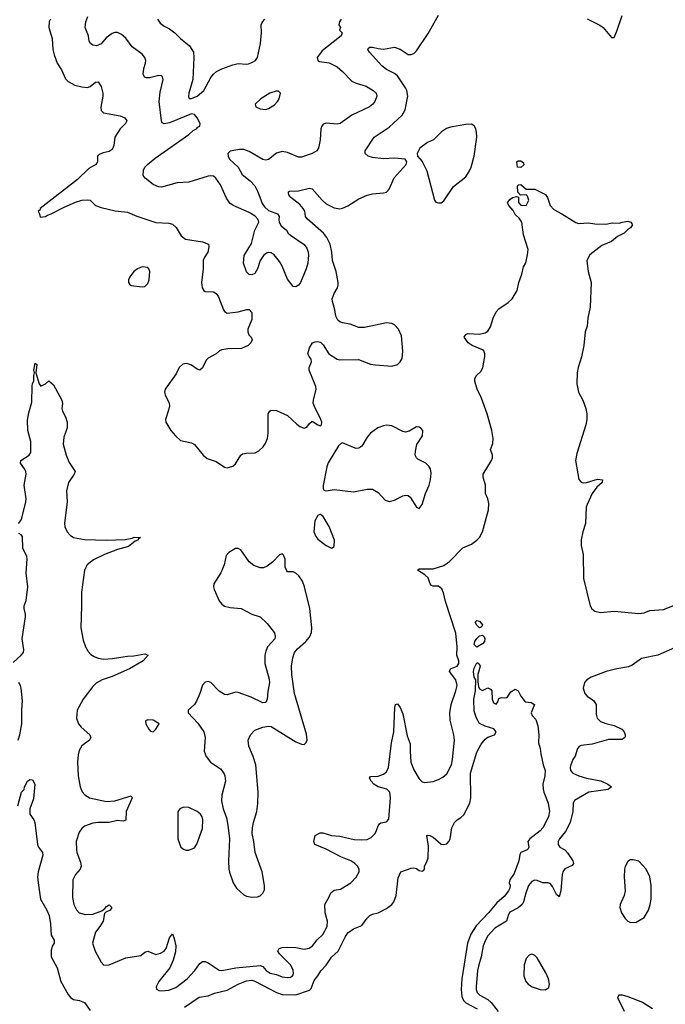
# Model space of a CAD drawing. Header units: inches. Extents: x 2001573 to 2220545, y 644482 to 846830.
# Tile 62 of 256: x 2033977 to 2038683, y 700523 to 707707. Entities that reach past the tile are written whole.
import ezdxf

# ---------------------------------------------------------------- set-up
doc = ezdxf.new("R2010")
doc.units = ezdxf.units.IN
doc.header["$MEASUREMENT"] = 0
doc.layers.add('C0730', color=7, linetype='Continuous')

msp = doc.modelspace()

# ---------------------------------------------------------------- linework, layer by layer
at = {"layer": 'C0730', "color": 5}
for points, elevation in [([(2034201.7, 707710), (2034191.6, 707690), (2034190.3, 707650), (2034213.1, 707570), (2034218, 707490), (2034227.4, 707450), (2034250.2, 707390.2), (2034280.5, 707340.5), (2034310, 707275.5), (2034330, 707256.4), (2034378.8, 707230), (2034430, 707215.8), (2034470, 707212.2), (2034490, 707220.3), (2034530, 707250.4), (2034550, 707253.4), (2034570, 707218.8), (2034583.6, 707170), (2034583.6, 707150), (2034568, 707068), (2034570, 707044.7), (2034588.4, 707028.4), (2034710, 707004.4), (2034742.8, 706990), (2034757.3, 706970), (2034747.7, 706950), (2034708.3, 706911.7), (2034670.3, 706850), (2034663.2, 706790), (2034650, 706759.6), (2034630, 706744.4), (2034584.4, 706735.6), (2034556.3, 706723.7), (2034544.2, 706710), (2034542.9, 706670), (2034531.2, 706650), (2034479.6, 706620.4), (2034399.3, 706540.7), (2034124.9, 706330), (2034123.5, 706316.5), (2034112, 706310), (2034122, 706290), (2034126.4, 706266.4), (2034164, 706270), (2034179.2, 706280.8), (2034207, 706290), (2034301.1, 706338.9), (2034384.2, 706375.8), (2034430, 706389.5), (2034473.5, 706393.5), (2034490.7, 706390), (2034530, 706350.5), (2034570, 706337.6), (2034673.3, 706313.3), (2034762, 706302), (2034830, 706272.8), (2034970, 706227.6), (2035063.4, 706223.4), (2035090, 706215.5), (2035116.3, 706190), (2035153.4, 706130), (2035184.4, 706104.4), (2035310, 706085.5), (2035353, 706070), (2035355.8, 706050), (2035348.5, 706010), (2035321.3, 705970), (2035313.1, 705950), (2035313.4, 705890), (2035301.3, 705790), (2035306.4, 705750), (2035319.1, 705730), (2035330, 705723.1), (2035390, 705720.3), (2035410.2, 705710.2), (2035425.7, 705685.7), (2035461.7, 705590), (2035470, 705578.4), (2035490, 705565.7), (2035570, 705575.5), (2035633.2, 705593.2), (2035650, 705593.4), (2035668, 705570), (2035670, 705519), (2035639.6, 705450), (2035639.5, 705430), (2035648.1, 705408.1), (2035663.8, 705390), (2035670.5, 705370), (2035663, 705350), (2035643, 705330), (2035592.8, 705307.2), (2035495.1, 705304.9), (2035450, 705298), (2035433, 705290), (2035410, 705269.6), (2035350, 705238.4), (2035337.1, 705222.9), (2035310, 705167.3), (2035290, 705149.6), (2035270, 705158), (2035230, 705187.2), (2035210, 705194.7), (2035190, 705198.3), (2035166.2, 705193.8), (2035140.3, 705170), (2035118.1, 705121.9), (2035037.1, 705010), (2035032.7, 704990), (2035037.1, 704970), (2035066.3, 704910), (2035067.7, 704890), (2035062.2, 704857.8), (2035039.3, 704790), (2035042, 704770), (2035078, 704710), (2035112.7, 704670), (2035150, 704637.1), (2035230, 704619.5), (2035250, 704606.7), (2035315.3, 704530), (2035344.1, 704504.1), (2035410, 704483.2), (2035470, 704441.1), (2035490, 704436), (2035530, 704449), (2035550, 704467), (2035589.8, 704530.2), (2035601.3, 704538.7), (2035630, 704545.3), (2035693, 704547), (2035720, 704560), (2035752.3, 704590), (2035767.4, 704612.6), (2035782.2, 704650), (2035788, 704690), (2035788.3, 704830), (2035799.5, 704850), (2035810, 704857.6), (2035850, 704854.3), (2035930, 704819.5), (2035996, 704756), (2036019.5, 704739.5), (2036050, 704726.4), (2036070, 704734), (2036090, 704761), (2036110, 704777.3), (2036150, 704751.3), (2036170, 704744.7), (2036178, 704750), (2036179, 704770), (2036172.7, 704790), (2036124.9, 704884.9), (2036116.9, 704910), (2036117.7, 704930), (2036138.8, 705010), (2036136.8, 705030), (2036088, 705150), (2036087.6, 705170), (2036104.5, 705210), (2036102, 705230), (2036086.6, 705250), (2036078.4, 705270), (2036088.5, 705311.5), (2036111.5, 705348.5), (2036130, 705357.1), (2036150, 705359.3), (2036170, 705354.4), (2036190, 705335.5), (2036230.3, 705270), (2036290, 705230.2), (2036310, 705224.4), (2036447.2, 705227.2), (2036534.5, 705194.5), (2036570, 705187.9), (2036690, 705179.1), (2036730, 705190.3), (2036751.1, 705210), (2036765.3, 705234.7), (2036770.7, 705289.3), (2036759.5, 705399.5), (2036739.3, 705450), (2036710, 705479.3), (2036690, 705489.8), (2036650, 705495.4), (2036490, 705460.5), (2036450, 705462), (2036385.9, 705485.9), (2036330, 705495.4), (2036310, 705503), (2036295.5, 705515.5), (2036282.6, 705542.6), (2036275.3, 705590), (2036256.1, 705650), (2036255.3, 705670), (2036268.7, 705710), (2036293.5, 705750), (2036299.7, 705770), (2036298.9, 705790), (2036282.9, 705870), (2036257, 705950), (2036253.3, 706010), (2036239.8, 706070), (2036216.5, 706116.5), (2036190.7, 706150), (2036072.8, 706252.8), (2036060.7, 706270), (2036056.5, 706310), (2036044.1, 706330), (2036018, 706358), (2035953.5, 706410), (2035938, 706430), (2035936, 706444), (2035936, 706450), (2035945.2, 706454.8), (2036010, 706459), (2036090, 706476.9), (2036110, 706472.8), (2036180.7, 706390), (2036210, 706363.6), (2036270, 706334.4), (2036310, 706327.5), (2036330, 706331.3), (2036370, 706347.9), (2036450, 706400.2), (2036510, 706426.7), (2036550, 706437.4), (2036630, 706442.4), (2036650, 706448), (2036670, 706470.7), (2036706, 706554), (2036795.3, 706650), (2036798, 706670), (2036786, 706690), (2036710, 706697.6), (2036630, 706692.6), (2036550, 706701), (2036518, 706710), (2036495.1, 706730), (2036494.7, 706750), (2036561.1, 706850), (2036670, 706922.8), (2036764.6, 707010), (2036786.6, 707050), (2036805.8, 707150), (2036799.8, 707190), (2036789.8, 707210), (2036730, 707296.5), (2036710, 707314.9), (2036650, 707344.3), (2036617.5, 707370), (2036527.7, 707470), (2036514.3, 707490), (2036520, 707500), (2036530, 707507), (2036550, 707507.1), (2036590, 707496.3), (2036630, 707492), (2036710, 707505.5), (2036750, 707491.6), (2036810, 707454), (2036830, 707452.4), (2036850, 707460.5), (2036870, 707480.5), (2036954.8, 707605.2), (2037030, 707740.5)], 320), ([(2036320.7, 707710), (2036307.6, 707690), (2036304, 707670), (2036315.3, 707650), (2036309.2, 707629.2), (2036328, 707610), (2036320.9, 707590), (2036181.1, 707478.9), (2036145.4, 707430), (2036149.5, 707410), (2036163, 707403), (2036231.8, 707391.8), (2036290, 707362.4), (2036330, 707329.6), (2036398.6, 707258.6), (2036430, 707243.9), (2036502.7, 707222.7), (2036552.7, 707190), (2036575.1, 707170), (2036579.5, 707150), (2036565.1, 707110), (2036552, 707090), (2036526.6, 707070), (2036397.2, 707010), (2036313.2, 706950), (2036290, 706944.9), (2036210, 706951.8), (2036190, 706943.8), (2036178.7, 706930), (2036172.6, 706910), (2036166.6, 706830), (2036155.6, 706770), (2036142.7, 706750), (2036108.5, 706731.6), (2036030, 706704.9), (2036010, 706704.9), (2035930, 706739), (2035890, 706744.4), (2035850, 706732.8), (2035790, 706687.9), (2035770, 706682), (2035750, 706686), (2035650, 706745.4), (2035610, 706760.2), (2035579.8, 706760.3), (2035510, 706748), (2035494, 706730), (2035496.3, 706710), (2035506.6, 706690), (2035569.7, 706630), (2035598.4, 706578.4), (2035656.8, 706530), (2035690, 706495.3), (2035713, 706450), (2035744.8, 706364.8), (2035760.5, 706340.5), (2035790, 706315.8), (2035855.6, 706290), (2035868, 706270), (2035865.1, 706250), (2035868.6, 706230), (2035883, 706203), (2035922, 706170), (2035934, 706150), (2035950, 706135.6), (2036050, 706066.6), (2036070, 706039.6), (2036079.8, 706010), (2036081.2, 705990), (2036076.2, 705930), (2036065.6, 705890), (2036025.1, 705790), (2036010, 705770.6), (2035990, 705757.3), (2035970, 705760.7), (2035930, 705813.4), (2035890, 705907.3), (2035870, 705942), (2035831.5, 705991.6), (2035810, 706004.9), (2035790, 706007.7), (2035776.6, 706003.4), (2035753.8, 705986.2), (2035729.3, 705950), (2035711.6, 705890), (2035690, 705854), (2035670, 705846), (2035650, 705848.2), (2035630, 705867.3), (2035608.7, 705930), (2035613.2, 705986.8), (2035666.4, 706073.6), (2035690.4, 706170), (2035719.3, 706230), (2035715.5, 706250), (2035692.3, 706272.3), (2035650, 706299.5), (2035534, 706350), (2035509.2, 706369.2), (2035484.5, 706404.5), (2035441.3, 706501.3), (2035406.8, 706550), (2035390, 706564), (2035370, 706568.2), (2035350, 706565.3), (2035210, 706521.7), (2035124.1, 706515.9), (2035010, 706486), (2034987.8, 706487.8), (2034950, 706504.4), (2034890.5, 706550), (2034877.6, 706570), (2034878.6, 706610), (2034889.4, 706630), (2034907.9, 706650), (2034963.9, 706696.1), (2035211, 706870), (2035242.6, 706897.5), (2035266, 706910), (2035276.3, 706923.7), (2035290.4, 706930), (2035292, 706950), (2035271.1, 706991.1), (2035250, 707014), (2035230, 707020.7), (2035070, 706955.3), (2035030, 706947.3), (2035015.1, 706955.1), (2035009.4, 706969.4), (2034992.3, 707110), (2035000.7, 707179.2), (2035023.1, 707270), (2035017.1, 707290), (2035010, 707296.4), (2034990, 707299.6), (2034923.4, 707283.4), (2034902, 707282), (2034886.3, 707286.3), (2034877.6, 707310), (2034882.3, 707350), (2034894.3, 707390), (2034895.6, 707410), (2034888.8, 707430), (2034870, 707454.4), (2034796.4, 707510), (2034751.1, 707571.1), (2034719.2, 707599.2), (2034690, 707614), (2034670, 707613.4), (2034650, 707605.5), (2034606.6, 707573.4), (2034570, 707531.8), (2034536.7, 707516.7), (2034510, 707520.4), (2034492.9, 707532.9), (2034483.7, 707550), (2034477.7, 707590), (2034455.2, 707650), (2034457.7, 707690), (2034472.7, 707730)], 340), ([(2034980.2, 707710), (2035000.6, 707680.6), (2035030, 707658.7), (2035070, 707640.4), (2035108.2, 707610), (2035148.4, 707570), (2035215, 707515), (2035243.1, 707470), (2035246.9, 707430), (2035239.5, 707270), (2035210.3, 707170), (2035207.3, 707147.3), (2035213, 707133), (2035230, 707131.8), (2035270, 707149.6), (2035319.3, 707190), (2035370, 707286), (2035390, 707310.4), (2035412.1, 707327.9), (2035450, 707348.5), (2035530, 707377.6), (2035570, 707386.4), (2035630, 707381.3), (2035643.9, 707383.9), (2035670, 707393.4), (2035696.9, 707410), (2035711.6, 707430), (2035733.4, 707533.4), (2035739.8, 707610), (2035738, 707670), (2035746, 707690), (2035764.2, 707710)], 360), ([(2038114, 707714), (2038207.1, 707667.1), (2038230.4, 707650.4), (2038290, 707578), (2038310, 707578), (2038330, 707622), (2038370, 707738)], 320), ([(2033968.9, 704030), (2033990, 704059.5), (2034022.5, 704190), (2034024.5, 704210), (2034008.6, 704311.4), (2034025.1, 704390), (2034021.6, 704410), (2034011, 704431), (2033983.7, 704470), (2033986, 704490), (2034046, 704530), (2034056.9, 704550), (2034057.3, 704630), (2034036.8, 704710), (2034034.7, 704785.3), (2034042.6, 704837.4), (2034064.8, 704915.3), (2034068.1, 705031.9), (2034070, 705051.3), (2034079.3, 705070), (2034079, 705110), (2034084, 705130), (2034079, 705150), (2034090, 705201), (2034101, 705190), (2034093.4, 705130), (2034118, 705050), (2034130, 705032), (2034166, 705050), (2034190, 705072), (2034223.6, 705043.6), (2034284, 704930), (2034287.7, 704907.7), (2034283.8, 704870), (2034288, 704850), (2034310.3, 704810.4), (2034323, 704770), (2034321.7, 704730), (2034298.8, 704661.2), (2034294.4, 704610), (2034316, 704530), (2034336.2, 704476.2), (2034380.8, 704410), (2034373, 704390), (2034333.2, 704330), (2034317.1, 704270), (2034322.1, 704190), (2034303.2, 704030), (2034307, 704007), (2034322.6, 703970), (2034345, 703945), (2034369.6, 703929.6), (2034450, 703915), (2034609.9, 703910.1), (2034746.7, 703913.3), (2034796.9, 703923.1), (2034810.3, 703930.3), (2034858, 703930), (2034842, 703918), (2034838.8, 703910), (2034818.9, 703901.1), (2034770, 703862), (2034690, 703840.3), (2034594.9, 703805.1), (2034514.8, 703765.2), (2034468.9, 703730), (2034449.1, 703690), (2034426.7, 703530), (2034427.9, 703430), (2034421.7, 703270), (2034438.7, 703178.7), (2034457.5, 703130), (2034476.8, 703096.8), (2034495.7, 703075.7), (2034520.1, 703060.1), (2034550, 703048), (2034590, 703042.3), (2034650, 703045.1), (2034763.6, 703063.6), (2034810, 703064.7), (2034890, 703080.4), (2034914, 703070), (2034876.4, 703030), (2034778.3, 702970), (2034650, 702914.2), (2034578.7, 702890), (2034534.9, 702865.1), (2034510, 702842.6), (2034438.8, 702750), (2034396.3, 702670), (2034391.8, 702611.8), (2034405.2, 702570), (2034424.1, 702544.1), (2034487.2, 702490), (2034494.6, 702470), (2034486.7, 702450), (2034429, 702410), (2034410, 702375.1), (2034403.7, 702343.7), (2034399.3, 702290), (2034402.8, 702190), (2034418, 702110), (2034433.2, 702073.2), (2034451.2, 702051.2), (2034484.9, 702030), (2034610, 702003.5), (2034670, 702008.4), (2034790, 702044), (2034797.6, 702030), (2034752.8, 701930), (2034750, 701866.6), (2034730, 701858.5), (2034690, 701863.1), (2034630, 701849.8), (2034549.9, 701849.9), (2034510, 701843.6), (2034450, 701821.5), (2034430, 701806.2), (2034410, 701778.7), (2034389.4, 701710.6), (2034391, 701650), (2034392.8, 701630), (2034419.8, 701559.8), (2034424.2, 701530), (2034417.7, 701510), (2034384.7, 701470), (2034364, 701430), (2034362, 701302), (2034372.2, 701250), (2034391.5, 701211.6), (2034410, 701190.5), (2034457.1, 701177.1), (2034510, 701181.7), (2034575.4, 701204.6), (2034598, 701222), (2034610, 701237.6), (2034630, 701247.7), (2034647.7, 701230), (2034636.3, 701210), (2034603.9, 701196.1), (2034595.6, 701184.4), (2034585.5, 701130), (2034561.2, 701090), (2034529.1, 701050), (2034507, 700970), (2034526, 700910), (2034570.3, 700830.3), (2034590, 700808.5), (2034630, 700810.4), (2034750, 700862), (2034860.6, 700879.4), (2034890, 700902.8), (2034910, 700911.7), (2034970, 700885.3), (2035004.1, 700895.9), (2035030, 700911.8), (2035045.7, 700930), (2035070, 701008), (2035090, 701037.3), (2035103.8, 701003.8), (2035115, 700950), (2035113.1, 700906.9), (2035094.8, 700845.2), (2035070.1, 700789.9), (2034992.2, 700690), (2034970.5, 700650), (2034973.4, 700633.4), (2034990, 700623), (2035010, 700620.4), (2035065.1, 700625.1), (2035115.1, 700644.9), (2035197.8, 700710), (2035254.2, 700770), (2035290, 700821.3), (2035310, 700835), (2035330, 700834.2), (2035350, 700825.4), (2035430, 700772.1), (2035450, 700770.2), (2035552.1, 700787.9), (2035730, 700805.4), (2035750, 700798.3), (2035772.6, 700770), (2035802.4, 700750), (2035850, 700739.3), (2035890, 700722.9), (2035930, 700718.4), (2035950, 700721.8), (2035965.6, 700730), (2035970, 700737.3), (2035973.6, 700750), (2035970, 700775.6), (2035950, 700810.8), (2035870.9, 700890), (2035859.7, 700910), (2035867.3, 700930), (2035890, 700937.7), (2035930, 700939.5), (2035990, 700937.9), (2036050, 700925.6), (2036086.5, 700933.5), (2036111.2, 700948.8), (2036146.6, 700993.4), (2036187.6, 701032.4), (2036218.9, 701090), (2036221.1, 701130), (2036204.2, 701190), (2036201.7, 701250), (2036233.8, 701306.2), (2036244.8, 701335.2), (2036270, 701356.3), (2036316.2, 701363.8), (2036389.9, 701410.1), (2036429.4, 701450.6), (2036451.2, 701490), (2036450.6, 701510), (2036439.8, 701530), (2036419.8, 701550), (2036390, 701569.9), (2036319.1, 701599.1), (2036210, 701655.1), (2036129.2, 701690), (2036120.9, 701710), (2036130, 701754), (2036166.2, 701773.8), (2036186.7, 701773.3), (2036250, 701754.1), (2036310, 701749.5), (2036414.2, 701725.8), (2036470, 701721.8), (2036510, 701726), (2036539, 701741), (2036567.3, 701770), (2036578.7, 701790), (2036590, 701826), (2036600.1, 701839.9), (2036610, 701847.7), (2036650, 701854), (2036667.2, 701872.8), (2036679.3, 702030), (2036675.1, 702070), (2036653.2, 702093.2), (2036590, 702110.8), (2036557.7, 702130), (2036538.3, 702150), (2036526.5, 702173.5), (2036534.8, 702185.2), (2036590, 702188.1), (2036630, 702201.6), (2036650, 702219.6), (2036666.5, 702250), (2036688.1, 702430), (2036704.3, 702510), (2036711.1, 702688.9), (2036717.2, 702710), (2036730, 702716.4), (2036750, 702688.5), (2036770, 702642), (2036802.4, 702482.4), (2036824.3, 702424.3), (2036822.6, 702370), (2036829.4, 702290), (2036850, 702233.7), (2036890, 702167), (2036910, 702147), (2036930, 702140.3), (2036990, 702148.9), (2037030, 702162.6), (2037061, 702179), (2037090, 702204.9), (2037123.8, 702270), (2037132.5, 702310), (2037147.1, 702450), (2037142.5, 702490), (2037116, 702596), (2037112, 702650), (2037123, 702710), (2037156.5, 702810), (2037164.9, 702850), (2037156.1, 702890), (2037110.8, 702950), (2037116.3, 702970), (2037166, 702990), (2037179.4, 703010), (2037178.2, 703030), (2037162.4, 703070), (2037166.1, 703130), (2037156.3, 703230), (2037081.3, 703461.3), (2037065.2, 703525.2), (2037053.2, 703553.2), (2037030, 703573), (2036990, 703574.8), (2036979.8, 703579.8), (2036970, 703589.6), (2036953.5, 703633.5), (2036930, 703656.5), (2036876.2, 703690), (2036890, 703701.3), (2036990, 703699.8), (2037070, 703723.9), (2037110, 703753.5), (2037207.7, 703852.3), (2037270, 703880.7), (2037310, 703908.7), (2037328.3, 703930), (2037350.9, 703970), (2037395.5, 704130), (2037397.1, 704177.1), (2037389.9, 704209.9), (2037372, 704250), (2037373.8, 704310), (2037355.1, 704370), (2037356.1, 704390), (2037417.3, 704490), (2037423.5, 704510), (2037422.6, 704530), (2037408.2, 704570), (2037425.7, 704614.3), (2037428.9, 704651.1), (2037418.6, 704710), (2037383.7, 704830), (2037344.5, 704944.5), (2037311.1, 705010), (2037295.1, 705070), (2037296, 705090), (2037306.6, 705110), (2037339.3, 705140.7), (2037352.1, 705167.9), (2037368.4, 705250), (2037368.3, 705270), (2037360.5, 705290), (2037350, 705298.3), (2037274.5, 705330), (2037246, 705350), (2037218, 705390), (2037228.7, 705410), (2037243.6, 705416.4), (2037330, 705413.4), (2037370, 705421.8), (2037390, 705434.3), (2037410, 705466), (2037427.7, 705530), (2037450, 705574.4), (2037470, 705596.3), (2037536.8, 705643.2), (2037566.4, 705670), (2037602.6, 705730), (2037615.1, 705790), (2037638.7, 705850), (2037650, 705904.7), (2037666.3, 705933.7), (2037679.3, 705990), (2037682.7, 706030), (2037650, 706138), (2037638, 706230), (2037618.5, 706258.5), (2037590, 706286.3), (2037575.3, 706315.3), (2037543.6, 706350), (2037532.7, 706370), (2037550, 706395.5), (2037570, 706410.7), (2037598, 706418), (2037612.7, 706412.7), (2037612.7, 706372.7), (2037630, 706354), (2037670, 706352), (2037688.7, 706390), (2037679, 706419), (2037668.4, 706428.4), (2037627.3, 706427.3), (2037609, 706449), (2037606.6, 706490), (2037610, 706502), (2037630, 706504.7), (2037670, 706471.3), (2037731.1, 706471.1), (2037810, 706432), (2037824.7, 706410), (2037844.7, 706350), (2037870, 706322), (2037930, 706291), (2038030, 706227.3), (2038050, 706220.7), (2038124.5, 706224.5), (2038170, 706217.3), (2038250, 706214.8), (2038296.5, 706223.5), (2038350, 706222.8), (2038369.6, 706230.4), (2038410, 706236.3), (2038431.3, 706230), (2038444.7, 706210), (2038430, 706188), (2038407.1, 706172.9), (2038384.7, 706150), (2038334.7, 706125.3), (2038290, 706088.2), (2038220.2, 706059.8), (2038132.4, 705990), (2038112.4, 705950), (2038122, 705870), (2038142.8, 705790), (2038136.5, 705610), (2038118.4, 705530), (2038114.9, 705470), (2038100.4, 705430), (2038090, 705328.7), (2038073.3, 705246.7), (2038047.7, 705170), (2038041.6, 705130), (2038039.3, 705050), (2038050.4, 704990), (2038082.4, 704930), (2038103.8, 704870), (2038112, 704830), (2038110.3, 704790), (2038103, 704750), (2038038, 704542), (2038028.4, 704490), (2038052.2, 704352.2), (2038070, 704333), (2038088.1, 704328.1), (2038110, 704329.1), (2038190, 704355), (2038226, 704350), (2038222.4, 704330), (2038184.7, 704295.3), (2038151.3, 704250), (2038113, 704170), (2038107.7, 704150), (2038102, 704030), (2038082, 703970), (2038070.7, 703910.7), (2038070.7, 703870), (2038084.5, 703804.5), (2038086.3, 703630), (2038134.9, 703430), (2038148.2, 703408.2), (2038170, 703390.3), (2038210, 703382), (2038310.3, 703390.3), (2038490, 703374.4), (2038530, 703380.4), (2038570, 703395.3), (2038670, 703403.6), (2038750, 703434.3)], 280), ([(2033930, 703016.2), (2033988.5, 703070), (2034003.8, 703090), (2034006, 703110), (2033993.6, 703190), (2034018.6, 703350), (2034019.7, 703370), (2034009, 703410), (2034009.9, 703430), (2034023.1, 703470), (2034036.1, 703570), (2034024.7, 703670), (2034030.7, 703770.8), (2034028.5, 703790), (2033999.7, 703850), (2033996.6, 703936.6), (2033988.4, 703948.4), (2033970, 703959.1)], 280), ([(2038750, 703123.4), (2038630, 703071.4), (2038510, 703047.2), (2038442.3, 702997.7), (2038414.9, 702985.1), (2038330, 702970.4), (2038253, 702950), (2038143, 702910), (2038110.4, 702890), (2038095.3, 702870), (2038085.7, 702830), (2038096.4, 702790), (2038113.4, 702770), (2038158.9, 702738.9), (2038180.5, 702710), (2038178.8, 702638.8), (2038185.5, 702610), (2038210, 702586.5), (2038250, 702571.6), (2038310, 702558.2), (2038365.7, 702530), (2038384.2, 702510), (2038391.7, 702490), (2038390, 702477.2), (2038387.9, 702470), (2038370, 702455.5), (2038270, 702453.8), (2038150, 702420.3), (2038070, 702411.9), (2038055.1, 702404.9), (2038043.2, 702390), (2038025.9, 702334.1), (2038010, 702309.3), (2037994, 702270), (2037989, 702250), (2037992.7, 702230), (2038008.4, 702210), (2038053.4, 702190), (2038110, 702173), (2038212.8, 702152.8), (2038265.5, 702130), (2038290.5, 702110), (2038266.8, 702090), (2038124.9, 702070), (2038020.9, 702010), (2038012.6, 701990), (2038008.6, 701930), (2037990.1, 701849.9), (2037956.1, 701783.9), (2037912.4, 701730), (2037901.6, 701710), (2037901.6, 701690), (2037914.9, 701670), (2037950, 701648.8), (2037969.3, 701629.3), (2038010.2, 701570), (2038014.9, 701550), (2038003.6, 701536.4), (2037950, 701512), (2037936.3, 701490), (2037930.7, 701469.3), (2037920.6, 701350), (2037910, 701307), (2037890, 701324.2), (2037862.2, 701382.2), (2037843.8, 701403.8), (2037830, 701408.9), (2037790, 701409.2), (2037750, 701426.3), (2037730, 701428.1), (2037710, 701418), (2037686.9, 701390), (2037665.7, 701334.3), (2037650.1, 701270), (2037639.4, 701250), (2037610, 701226.3), (2037550, 701194.2), (2037540.7, 701179.2), (2037524.5, 701130), (2037441.7, 701078.3), (2037390, 701023.1), (2037370, 700986.3), (2037356.8, 700950), (2037342.2, 700870), (2037322.8, 700810), (2037315.2, 700770), (2037304.2, 700650), (2037304.3, 700630), (2037311.1, 700610), (2037332.3, 700590), (2037390, 700557.2), (2037415.1, 700535.1), (2037464.5, 700470)], 280), ([(2035178, 700502), (2035284.7, 700575.3), (2035350, 700585.4), (2035396.9, 700603.1), (2035490, 700625.8), (2035570, 700669.4), (2035630, 700695.4), (2035670, 700698.5), (2035690, 700692.4), (2035848.2, 700608.2), (2035890, 700593.6), (2035990, 700592.3), (2036090, 700625.4), (2036100.8, 700639.2), (2036123.1, 700696.9), (2036149.7, 700730), (2036172.1, 700767.9), (2036211.8, 700808.2), (2036250, 700866.4), (2036298, 700910), (2036350, 701014), (2036370, 701044), (2036410, 701073), (2036470, 701097.3), (2036510, 701151.3), (2036530, 701171), (2036550, 701181), (2036590, 701191), (2036650, 701221), (2036690, 701251), (2036705.2, 701270), (2036722.5, 701317.5), (2036735.1, 701444.9), (2036755.3, 701490), (2036830, 701517.1), (2036850, 701519.1), (2036870, 701514), (2036890, 701498.8), (2036910, 701494.8), (2036920.2, 701499.8), (2036929, 701510), (2036927, 701530), (2036943.6, 701556.4), (2036954.3, 701590), (2036957.3, 701677.3), (2036946, 701754), (2036950, 701758), (2036966, 701754), (2036990, 701742.4), (2037050, 701692.4), (2037070, 701688.4), (2037090, 701694), (2037107.6, 701712.4), (2037115.1, 701730), (2037127.8, 701810), (2037146.9, 701850), (2037165.1, 701870), (2037193.4, 701886.6), (2037214.1, 701905.9), (2037258.7, 701990), (2037265, 702030), (2037262.5, 702210), (2037310, 702363.1), (2037340.2, 702419.8), (2037370, 702458.4), (2037390, 702473), (2037437.2, 702490), (2037449.2, 702510), (2037433.1, 702533.1), (2037370, 702552), (2037330, 702571.8), (2037306, 702610), (2037290, 702662), (2037287.8, 702750), (2037299.5, 702810), (2037301.2, 702890), (2037290, 702908.7), (2037286.2, 702950), (2037290, 702976), (2037310, 703014), (2037313.4, 703013.4), (2037327.1, 703007.1), (2037333.4, 702990), (2037316.4, 702930), (2037315.9, 702875.9), (2037321.6, 702841.6), (2037330, 702824.7), (2037350, 702812), (2037390, 702832), (2037410, 702822), (2037418, 702810), (2037421, 702750), (2037430, 702722), (2037450, 702712), (2037462, 702730), (2037470, 702754), (2037490, 702762), (2037510, 702758), (2037530, 702762), (2037558, 702802), (2037590, 702822), (2037611.1, 702811.1), (2037631.3, 702770), (2037662, 702730), (2037704.7, 702724.7), (2037730.8, 702710.8), (2037704.7, 702650), (2037712, 702630), (2037739.8, 702599.8), (2037754.8, 702554.8), (2037760.7, 702490), (2037758.8, 702430), (2037771, 702390), (2037774.8, 702350), (2037794, 702270), (2037807.3, 702230), (2037804.9, 702190), (2037790.4, 702130), (2037792.8, 702092.8), (2037797.3, 702070), (2037830, 701991.3), (2037840.3, 701930), (2037832.7, 701890), (2037790.9, 701810), (2037770, 701787.6), (2037694.6, 701730), (2037680.3, 701710), (2037688.7, 701670), (2037682.5, 701657.5), (2037677.1, 701650), (2037630.4, 701630), (2037622.9, 701617.1), (2037615, 701570), (2037581.5, 701478.5), (2037550.3, 701430), (2037546, 701410), (2037552.2, 701392.2), (2037551.1, 701370), (2037540.2, 701350), (2037509, 701310), (2037455.7, 701264.3), (2037395.2, 701190), (2037303.5, 701096.5), (2037266.5, 701033.5), (2037241.9, 700970), (2037199.2, 700710), (2037194.4, 700630), (2037199.4, 700579.4), (2037211.9, 700551.9), (2037230, 700533.3), (2037311.4, 700490)], 260), ([(2033964.8, 702450), (2033978.5, 702490), (2033992.8, 702570), (2033991.1, 702671.1), (2033996, 702736), (2033988.4, 702828.4), (2033983.2, 702850), (2033970.7, 702870.7)], 280), ([(2033963.7, 701970), (2033990, 702071), (2034009.4, 702090.6), (2034012, 702110), (2034033.2, 702150), (2034050, 702164), (2034070, 702161), (2034087.7, 702130), (2034077.1, 702022.9), (2034051, 701950), (2034051.1, 701911.1), (2034078.8, 701870), (2034086.8, 701850), (2034107.7, 701690), (2034114, 701670), (2034142, 701630), (2034144.9, 701610), (2034111.5, 701488.5), (2034107.4, 701452.6), (2034111.3, 701410), (2034129.2, 701290), (2034174, 701210), (2034190.6, 701170.6), (2034201.1, 701110), (2034206.4, 701026.4), (2034228.8, 700990), (2034228.8, 700970), (2034213.1, 700946.9), (2034205.5, 700914.5), (2034206.8, 700870), (2034250.3, 700790), (2034276.4, 700690), (2034330, 700594.8), (2034350.4, 700570.4), (2034370, 700557.3), (2034412, 700550), (2034450, 700536), (2034490, 700478)], 260), ([(2038385.4, 700470), (2038338.4, 700570), (2038345.2, 700590), (2038350, 700591.7), (2038370, 700591.6), (2038410, 700580.9), (2038518, 700538), (2038590, 700493.4)], 280)]:
    msp.add_lwpolyline(points, dxfattribs=dict(at, elevation=elevation))
for points, elevation in [([(2035846.3, 707186.3), (2035799.1, 707170), (2035735.9, 707130), (2035692.4, 707090), (2035698.8, 707070), (2035730, 707055.5), (2035770, 707052.7), (2035790, 707058.4), (2035833.4, 707086.6), (2035857, 707110), (2035869.5, 707130), (2035878.4, 707170), (2035864.4, 707184.4)], 360), ([(2037270, 706945.1), (2037230, 706942.7), (2037118.3, 706921.7), (2037088.1, 706911.9), (2037051.6, 706888.4), (2036992.4, 706830), (2036950.2, 706809.8), (2036894.9, 706770), (2036874, 706730), (2036876, 706710), (2036910, 706671), (2036945.1, 706605.1), (2037000.7, 706390), (2037010, 706376), (2037030, 706370.8), (2037050, 706371), (2037070, 706386), (2037139.5, 706490), (2037230, 706560.5), (2037257, 706603), (2037268.2, 706630), (2037290, 706711.3), (2037308.8, 706850), (2037307, 706887), (2037301, 706910), (2037290, 706931.6)], 320), ([(2037630, 706629.2), (2037606, 706630), (2037602, 706670), (2037610, 706678), (2037630, 706676), (2037650, 706662), (2037653.2, 706646.8)], 280), ([(2034870, 705903.7), (2034836, 705890), (2034808.2, 705870), (2034779.1, 705830), (2034770.7, 705810), (2034770.8, 705790), (2034777.3, 705777.3), (2034790, 705766.8), (2034870, 705758), (2034890, 705760.5), (2034910, 705782.8), (2034920.5, 705810), (2034925.1, 705870), (2034919.3, 705890), (2034910, 705898)], 320), ([(2036650, 704747.4), (2036630, 704744.4), (2036587.7, 704730), (2036534.9, 704690), (2036510, 704660.9), (2036470, 704594), (2036450, 704580.5), (2036430, 704578.9), (2036410, 704584.7), (2036330, 704619), (2036322, 704618), (2036302, 704598), (2036226.6, 704473.4), (2036215.3, 704444.7), (2036188.3, 704308.3), (2036188.1, 704288.1), (2036194.4, 704274.4), (2036210.5, 704270.5), (2036270, 704279.5), (2036410, 704261.5), (2036510, 704280.8), (2036550, 704280.3), (2036590, 704256.5), (2036642.2, 704202.2), (2036670, 704191.8), (2036710, 704200.3), (2036770, 704232), (2036790, 704237.6), (2036810, 704234.9), (2036822.6, 704222.6), (2036870, 704150.8), (2036890, 704141), (2036911.8, 704170), (2036935.6, 704250), (2036961.7, 704310), (2036972.1, 704350), (2036977.5, 704397.5), (2036972.8, 704430), (2036960.5, 704450), (2036937, 704470), (2036880.5, 704500.5), (2036869.7, 704510), (2036860.3, 704530), (2036861.3, 704558.7), (2036872.4, 704607.6), (2036913, 704670), (2036915.1, 704710), (2036904.4, 704724.4), (2036890, 704733.6), (2036870, 704735.1), (2036816.5, 704703.5), (2036790, 704697.6), (2036770, 704703), (2036690, 704742.7)], 320), ([(2036170, 704097.2), (2036164, 704096), (2036150, 704089), (2036127.7, 704050), (2036122, 703970), (2036135.9, 703935.9), (2036150, 703916), (2036210, 703871), (2036250, 703852), (2036270, 703862), (2036272.7, 703910), (2036231.8, 704010), (2036190, 704081.2)], 320), ([(2035550, 703849.6), (2035500.3, 703819.7), (2035482.4, 703797.6), (2035466.4, 703730), (2035444.2, 703670), (2035393, 703590), (2035390.4, 703570), (2035394.4, 703550), (2035430, 703467.7), (2035450, 703443), (2035468.8, 703428.8), (2035510, 703417.6), (2035591.3, 703411.3), (2035670, 703370.5), (2035730, 703348.8), (2035782, 703302), (2035833.4, 703233.4), (2035839.5, 703210), (2035835.8, 703190), (2035783.7, 703130), (2035770, 703099), (2035763.6, 703070), (2035763.6, 703010), (2035794.4, 702894.4), (2035797, 702870), (2035784.9, 702804.9), (2035781.6, 702750), (2035770, 702726), (2035750, 702723.7), (2035664.4, 702764.4), (2035570, 702796.9), (2035550, 702799.6), (2035490, 702781.6), (2035470, 702784.2), (2035430, 702806.9), (2035371.3, 702870), (2035350, 702877.7), (2035330, 702872.8), (2035310, 702851.6), (2035290.2, 702790), (2035266, 702734), (2035250, 702709.6), (2035206, 702670), (2035206, 702650), (2035275.2, 702575.2), (2035319.7, 702510), (2035329.1, 702470), (2035320.9, 702370), (2035336, 702330), (2035367, 702290), (2035440, 702240), (2035464.4, 702210), (2035471.6, 702190), (2035476, 702150), (2035450, 702048), (2035447.4, 702007.4), (2035460.4, 701950), (2035484.6, 701884.6), (2035494.9, 701830), (2035505.7, 701730), (2035498.9, 701570), (2035502.6, 701510), (2035506.4, 701486.4), (2035532, 701410), (2035557.6, 701370), (2035610, 701322.6), (2035630, 701313.1), (2035670, 701305.3), (2035710, 701306.4), (2035730, 701315.5), (2035750, 701334), (2035760.8, 701359.2), (2035762.3, 701390), (2035744.2, 701490), (2035693.3, 701630), (2035684.4, 701710), (2035671.3, 701770), (2035673, 701810), (2035681.3, 701850), (2035705.6, 701930), (2035712.9, 701987.1), (2035715.8, 702070), (2035699.1, 702270), (2035679.8, 702330), (2035647.1, 702407.1), (2035642.3, 702450), (2035658.9, 702490), (2035690, 702522), (2035750, 702544.4), (2035790, 702552), (2035810, 702548.7), (2035830, 702538.9), (2035990, 702438), (2036030, 702422), (2036050, 702418.8), (2036066.3, 702433.7), (2036072, 702450), (2036066.6, 702493.4), (2035979.7, 702790), (2035961.3, 702930), (2035958.3, 702990), (2035966.9, 703050), (2035981.3, 703090), (2036002.9, 703117.1), (2036063.7, 703170), (2036090, 703202.8), (2036103.9, 703236.1), (2036107.6, 703270), (2036091.9, 703410), (2036052.3, 703570), (2036037.4, 703610), (2036011.6, 703650), (2035990, 703669.3), (2035970, 703679.3), (2035930, 703679), (2035924.5, 703684.5), (2035912.7, 703712.7), (2035911.9, 703771.9), (2035899.3, 703799.3), (2035890, 703808.7), (2035870, 703802), (2035818.8, 703750), (2035780.7, 703719.3), (2035753.5, 703706.5), (2035730, 703706.3), (2035684.1, 703724.1), (2035650.5, 703750.5), (2035590, 703838.4), (2035570, 703849.6)], 320), ([(2037330, 703269.3), (2037310, 703289.5), (2037298, 703310), (2037310, 703324), (2037330, 703319.1), (2037350, 703291), (2037343.5, 703276.5)], 260), ([(2037310, 703129.3), (2037290, 703149), (2037294.3, 703170), (2037310, 703192.4), (2037330, 703210.6), (2037350, 703217.1), (2037363.7, 703203.7), (2037368.5, 703190), (2037365.7, 703170), (2037350, 703153)], 260), ([(2034910, 702598), (2034894, 702590), (2034896.3, 702570), (2034917.3, 702530), (2034930, 702514.8), (2034950, 702511), (2034970, 702531.3), (2034993.2, 702570), (2034950, 702595.8)], 320), ([(2035170, 701962.4), (2035143, 701950), (2035130, 701928), (2035128.9, 701730), (2035150.6, 701670), (2035170, 701654.9), (2035190, 701648.7), (2035210, 701648.7), (2035250, 701664.9), (2035268.6, 701691.4), (2035310, 701806), (2035311.1, 701870), (2035306, 701890), (2035294, 701910), (2035269.4, 701930), (2035210, 701958.9)], 320), ([(2038450, 701578), (2038430, 701576), (2038410, 701565.2), (2038390, 701528.7), (2038385.3, 701510), (2038384, 701450), (2038391.3, 701350), (2038384.1, 701315.9), (2038355.3, 701250), (2038352.2, 701230), (2038364.2, 701190), (2038390, 701148), (2038410, 701130.5), (2038430, 701120.5), (2038470, 701122.4), (2038530, 701155.5), (2038559.8, 701210), (2038573.3, 701250), (2038580.4, 701290), (2038579.8, 701390), (2038570, 701454), (2038545.1, 701510), (2038490, 701566.6)], 320), ([(2037710, 700889.4), (2037690, 700880.9), (2037670, 700857.2), (2037653.4, 700810), (2037652.9, 700730), (2037666.3, 700690), (2037682.6, 700670), (2037713, 700650), (2037770, 700630.3), (2037810, 700628.9), (2037833.5, 700646.5), (2037838, 700670), (2037831.1, 700710), (2037813.5, 700753.5), (2037750, 700862), (2037730, 700880.9)], 320)]:
    msp.add_lwpolyline(points, close=True, dxfattribs=dict(at, elevation=elevation))

doc.saveas('drawing.dxf')
